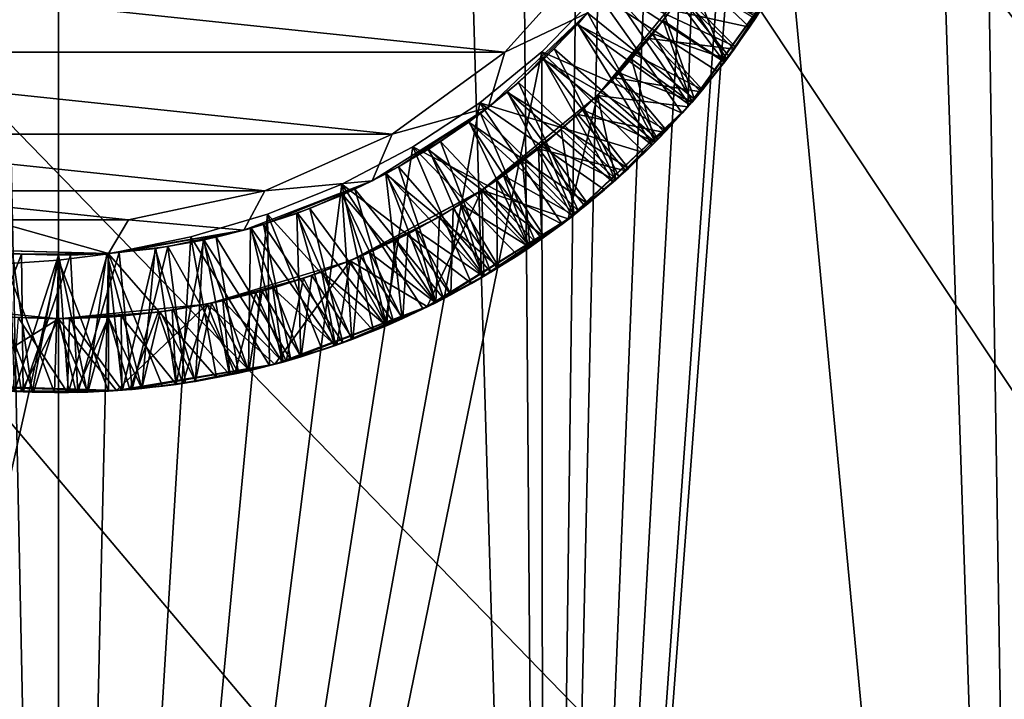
# Model space of a CAD drawing. Header units: metres. Extents: x -263 to 72, y -72 to 102.
# Tile 54 of 256: x -0.12 to 2.98, y 28.4 to 30.54. Entities that reach past the tile are written whole.
import ezdxf

# ---------------------------------------------------------------- set-up
doc = ezdxf.new("R2010")
doc.units = ezdxf.units.M
doc.layers.add('solid_FREE_STANDING_ONO_SW0004', color=7, linetype='CONTINUOUS')

msp = doc.modelspace()

# ---------------------------------------------------------------- linework, layer by layer
at = {"layer": 'solid_FREE_STANDING_ONO_SW0004'}
for points in [[(2.991039, 75.984726, 46.998764), (2.217038, 75.817551, 47.135254), (3.053985, 22.796341, 46.985817)], [(2.217038, 75.817551, 47.135254), (1.104744, 75.666252, 47.259262), (1.528416, 22.94916, 47.221928)], [(2.217038, 75.817551, 47.135254), (1.528416, 22.94916, 47.221928), (3.053985, 22.796341, 46.985817)], [(-1.110502, 75.667137, 47.258835), (-1.52841, 22.94916, 47.221928), (0, 23, 47.299999)], [(0, 75.617157, 47.299999), (-1.110502, 75.667137, 47.258835), (0, 23, 47.299999)], [(1.104744, 75.666252, 47.259262), (0, 75.617157, 47.299999), (1.528416, 22.94916, 47.221928)], [(0, 75.617157, 47.299999), (0, 23, 47.299999), (1.528416, 22.94916, 47.221928)], [(-6.318715, -72.224121, -887), (-6.318729, 72.224121, -887), (-0.000013, 72.5, -887)], [(0.000013, -72.5, -887), (-6.318715, -72.224121, -887), (-0.000013, 72.5, -887)], [(0.000013, -72.5, -887), (-0.000013, 72.5, -887), (6.318715, 72.224121, -887)], [(6.318729, -72.224121, -887), (0.000013, -72.5, -887), (6.318715, 72.224121, -887)], [(2.225479, 47.636253, 17.466011), (3.33549, 47.938465, 17.67555), (3.053984, 22.796341, 17.614183)], [(2.197241, 31.889862, 17.461802), (2.225479, 47.636253, 17.466011), (3.053984, 22.796341, 17.614183)], [(3.274231, 42.62957, -872.32251), (-0.06065, 40.839714, -872.282471), (13.16256, 21.035923, -872.019409)], [(-0.06065, 40.839714, -872.282471), (-3.242105, 38.789471, -872.244263), (11.53888, 20.126953, -872)], [(-0.06065, 40.839714, -872.282471), (11.53888, 20.126953, -872), (13.16256, 21.035923, -872.019409)], [(-3.242105, 38.789471, -872.244263), (-6.249851, 36.491913, -872.20813), (8.058148, 21.755602, -872)], [(-3.242105, 38.789471, -872.244263), (10.465521, 20.705383, -872), (11.53888, 20.126953, -872)], [(-3.242105, 38.789471, -872.244263), (8.058148, 21.755602, -872), (10.465521, 20.705383, -872)], [(-6.249851, 36.491913, -872.20813), (-9.064711, 33.961685, -872.174377), (2.965815, 23.009649, -872)], [(-6.249851, 36.491913, -872.20813), (5.547536, 22.526979, -872), (8.058148, 21.755602, -872)], [(-6.249851, 36.491913, -872.20813), (2.965815, 23.009649, -872), (5.547536, 22.526979, -872)], [(-9.064711, 33.961685, -872.174377), (-11.668737, 31.214928, -872.143066), (0.346072, 23.197418, -872)], [(-9.064711, 33.961685, -872.174377), (0.346072, 23.197418, -872), (2.965815, 23.009649, -872)], [(2.197241, 31.889862, 17.461802), (3.053984, 22.796341, 17.614183), (1.528415, 22.94916, 17.378071)], [(2.131925, 31.456955, 17.452276), (2.197241, 31.889862, 17.461802), (1.528415, 22.94916, 17.378071)], [(2.131925, 31.456955, 17.452276), (1.528415, 22.94916, 17.378071), (1.979, 31.045647, 17.431122)], [(-11.668737, 31.214928, -872.143066), (-2.27809, 23.087883, -872), (0.346072, 23.197418, -872)], [(1.979, 31.045647, 17.431122), (1.528415, 22.94916, 17.378071), (1.850983, 30.825899, 17.414642)], [(1.850983, 30.825899, 17.414642), (1.528415, 22.94916, 17.378071), (1.698005, 30.623037, 17.396418)], [(1.850983, 30.825899, 17.414642), (1.698005, 30.623037, 17.396418), (2.175725, 30.518034, 17.664787)], [(1.850983, 30.825899, 17.414642), (2.175725, 30.518034, 17.664787), (2.267605, 30.662502, 17.673288)], [(1.405174, 30.439396, 18.700001), (-1.405174, 30.439396, 18.700001), (-1.698938, 30.765654, 18.700001)], [(1.698938, 30.765654, 18.700001), (1.405174, 30.439396, 18.700001), (-1.698938, 30.765654, 18.700001)], [(1.698938, 30.765654, 18.700001), (1.665789, 30.562937, 18.799999), (1.405174, 30.439396, 18.700001)], [(2.003148, 30.29163, 18.550791), (1.665789, 30.562937, 18.799999), (1.833139, 30.766191, 18.809679)], [(1.822859, 30.768259, 18.215591), (1.732487, 30.644091, 18.206621), (2.132275, 30.456181, 18.461121)], [(2.096756, 30.408367, 17.758188), (1.73357, 30.645475, 18.006189), (1.823798, 30.76965, 18.015062)], [(1.822859, 30.768259, 18.215591), (2.132275, 30.456181, 18.461121), (2.228765, 30.599186, 18.469549)], [(2.197427, 30.55035, 17.766562), (2.096756, 30.408367, 17.758188), (1.823798, 30.76965, 18.015062)], [(2.209934, 30.569662, 18.567848), (2.111113, 30.42732, 18.559298), (1.833139, 30.766191, 18.809679)], [(2.111113, 30.42732, 18.559298), (2.003148, 30.29163, 18.550791), (1.833139, 30.766191, 18.809679)], [(2.276496, 30.678038, 20.173964), (1.981781, 30.266972, 20.149839), (1.995485, 30.666569, 20.300491)], [(1.992801, 30.279585, 20.051725), (1.981781, 30.266972, 20.149839), (2.276496, 30.678038, 20.173964)], [(2.097859, 30.408882, 20.059723), (1.992801, 30.279585, 20.051725), (2.276496, 30.678038, 20.173964)], [(2.194066, 30.544596, 20.067368), (2.097859, 30.408882, 20.059723), (2.276496, 30.678038, 20.173964)], [(1.732487, 30.644091, 18.206621), (1.634883, 30.527872, 17.997417), (1.633645, 30.526499, 18.19775)], [(1.732487, 30.644091, 18.206621), (1.633645, 30.526499, 18.19775), (2.027382, 30.320536, 18.452875)], [(1.986958, 30.273172, 17.74984), (1.634883, 30.527872, 17.997417), (1.73357, 30.645475, 18.006189)], [(1.732487, 30.644091, 18.206621), (1.73357, 30.645475, 18.006189), (1.634883, 30.527872, 17.997417)], [(1.981781, 30.266972, 20.149839), (1.696995, 30.302883, 20.275423), (1.995485, 30.666569, 20.300491)], [(1.995438, 30.666498, 19.932413), (1.995485, 30.666569, 20.300491), (1.696995, 30.302883, 20.275423)], [(1.995438, 30.666498, 19.932413), (1.696995, 30.302883, 20.275423), (1.903921, 30.538807, 19.924395)], [(1.732487, 30.644091, 18.206621), (2.027382, 30.320536, 18.452875), (2.132275, 30.456181, 18.461121)], [(2.096756, 30.408367, 17.758188), (1.986958, 30.273172, 17.74984), (1.73357, 30.645475, 18.006189)], [(1.995438, 30.666498, 19.932413), (1.903921, 30.538807, 19.924395), (2.097859, 30.408882, 20.059723)], [(1.995438, 30.666498, 19.932413), (2.097859, 30.408882, 20.059723), (2.194066, 30.544596, 20.067368)], [(2.267605, 30.662502, 17.673288), (2.175725, 30.518034, 17.664787), (2.197427, 30.55035, 17.766562)], [(1.698005, 30.623037, 17.396418), (1.528415, 22.94916, 17.378071), (1.521575, 30.440887, 17.377373)], [(1.698005, 30.623037, 17.396418), (1.521575, 30.440887, 17.377373), (1.964205, 30.247295, 17.648169)], [(1.698005, 30.623037, 17.396418), (1.964205, 30.247295, 17.648169), (2.07446, 30.379417, 17.656389)], [(1.698005, 30.623037, 17.396418), (2.07446, 30.379417, 17.656389), (2.175725, 30.518034, 17.664787)], [(1.859519, 30.482702, 19.487988), (1.95893, 30.613424, 19.496834), (2.127363, 30.448956, 19.360586)], [(1.871078, 30.496981, 19.120485), (1.95893, 30.613424, 19.496834), (1.859519, 30.482702, 19.487988)], [(1.968485, 30.627024, 19.129202), (1.95893, 30.613424, 19.496834), (1.871078, 30.496981, 19.120485)], [(1.968485, 30.627024, 19.129202), (1.871078, 30.496981, 19.120485), (2.103964, 30.417276, 19.258989)], [(1.95893, 30.613424, 19.496834), (2.22262, 30.58922, 19.369097), (2.127363, 30.448956, 19.360586)], [(1.968485, 30.627024, 19.129202), (2.103964, 30.417276, 19.258989), (2.202409, 30.557798, 19.267282)], [(2.202409, 30.557798, 19.267282), (2.127363, 30.448956, 19.360586), (2.22262, 30.58922, 19.369097)], [(2.228765, 30.599186, 18.469549), (2.132275, 30.456181, 18.461121), (2.209934, 30.569662, 18.567848)], [(1.352512, 30.26486, 18.799999), (1.665789, 30.562937, 18.799999), (1.448348, 30.344013, 18.782406)], [(1.405174, 30.439396, 18.700001), (1.665789, 30.562937, 18.799999), (1.352512, 30.26486, 18.799999)], [(1.448348, 30.344013, 18.782406), (1.665789, 30.562937, 18.799999), (1.560911, 30.449659, 18.791168)], [(1.887557, 30.164415, 18.542458), (1.560911, 30.449659, 18.791168), (1.665789, 30.562937, 18.799999)], [(2.003148, 30.29163, 18.550791), (1.887557, 30.164415, 18.542458), (1.665789, 30.562937, 18.799999)], [(2.175725, 30.518034, 17.664787), (2.096756, 30.408367, 17.758188), (2.197427, 30.55035, 17.766562)], [(2.202409, 30.557798, 19.267282), (2.103964, 30.417276, 19.258989), (2.127363, 30.448956, 19.360586)], [(2.132275, 30.456181, 18.461121), (2.111113, 30.42732, 18.559298), (2.209934, 30.569662, 18.567848)], [(1.633645, 30.526499, 18.19775), (1.528208, 30.417414, 17.988707), (1.526816, 30.416071, 18.188953)], [(1.633645, 30.526499, 18.19775), (1.526816, 30.416071, 18.188953), (1.91481, 30.192928, 18.444834)], [(1.869779, 30.14669, 17.741587), (1.528208, 30.417414, 17.988707), (1.634883, 30.527872, 17.997417)], [(1.633645, 30.526499, 18.19775), (1.634883, 30.527872, 17.997417), (1.528208, 30.417414, 17.988707)], [(1.633645, 30.526499, 18.19775), (1.91481, 30.192928, 18.444834), (2.027382, 30.320536, 18.452875)], [(1.986958, 30.273172, 17.74984), (1.869779, 30.14669, 17.741587), (1.634883, 30.527872, 17.997417)], [(1.903921, 30.538807, 19.924395), (1.696995, 30.302883, 20.275423), (1.80423, 30.417358, 19.916265)], [(1.903921, 30.538807, 19.924395), (1.80423, 30.417358, 19.916265), (1.992801, 30.279585, 20.051725)], [(1.903921, 30.538807, 19.924395), (1.992801, 30.279585, 20.051725), (2.097859, 30.408882, 20.059723)], [(2.175725, 30.518034, 17.664787), (2.07446, 30.379417, 17.656389), (2.096756, 30.408367, 17.758188)], [(1.871078, 30.496981, 19.120485), (1.859519, 30.482702, 19.487988), (1.765144, 30.37388, 19.111868)], [(1.871078, 30.496981, 19.120485), (1.765144, 30.37388, 19.111868), (1.996095, 30.282961, 19.2507)], [(1.871078, 30.496981, 19.120485), (1.996095, 30.282961, 19.2507), (2.103964, 30.417276, 19.258989)], [(1.751404, 30.359091, 19.479246), (1.859519, 30.482702, 19.487988), (2.022594, 30.314306, 19.3521)], [(1.765144, 30.37388, 19.111868), (1.859519, 30.482702, 19.487988), (1.751404, 30.359091, 19.479246)], [(1.859519, 30.482702, 19.487988), (2.127363, 30.448956, 19.360586), (2.022594, 30.314306, 19.3521)], [(2.132275, 30.456181, 18.461121), (2.027382, 30.320536, 18.452875), (2.111113, 30.42732, 18.559298)], [(1.049998, 30.181345, 18.700001), (-1.049998, 30.181345, 18.700001), (-1.405174, 30.439396, 18.700001)], [(1.405174, 30.439396, 18.700001), (1.049998, 30.181345, 18.700001), (-1.405174, 30.439396, 18.700001)], [(1.521575, 30.440887, 17.377373), (1.528415, 22.94916, 17.378071), (0, 23, 17.299999)], [(1.521575, 30.440887, 17.377373), (0, 23, 17.299999), (1.326058, 30.280127, 17.358728)], [(1.405174, 30.439396, 18.700001), (1.352512, 30.26486, 18.799999), (1.049998, 30.181345, 18.700001)], [(1.521575, 30.440887, 17.377373), (1.326058, 30.280127, 17.358728), (1.845513, 30.122467, 17.640059)], [(1.765498, 30.0466, 18.534378), (1.448348, 30.344013, 18.782406), (1.560911, 30.449659, 18.791168)], [(1.521575, 30.440887, 17.377373), (1.845513, 30.122467, 17.640059), (1.964205, 30.247295, 17.648169)], [(1.887557, 30.164415, 18.542458), (1.765498, 30.0466, 18.534378), (1.560911, 30.449659, 18.791168)], [(2.027382, 30.320536, 18.452875), (2.003148, 30.29163, 18.550791), (2.111113, 30.42732, 18.559298)], [(2.103964, 30.417276, 19.258989), (2.022594, 30.314306, 19.3521), (2.127363, 30.448956, 19.360586)], [(1.526816, 30.416071, 18.188953), (1.414093, 30.314669, 17.979986), (1.412544, 30.31337, 18.180155)], [(1.526816, 30.416071, 18.188953), (1.412544, 30.31337, 18.180155), (1.794585, 30.073296, 18.436825)], [(1.746644, 30.029926, 17.733458), (1.414093, 30.314669, 17.979986), (1.528208, 30.417414, 17.988707)], [(1.526816, 30.416071, 18.188953), (1.528208, 30.417414, 17.988707), (1.414093, 30.314669, 17.979986)], [(1.526816, 30.416071, 18.188953), (1.794585, 30.073296, 18.436825), (1.91481, 30.192928, 18.444834)], [(1.869779, 30.14669, 17.741587), (1.746644, 30.029926, 17.733458), (1.528208, 30.417414, 17.988707)], [(1.80423, 30.417358, 19.916265), (1.696995, 30.302883, 20.275423), (1.696915, 30.302803, 19.90799)], [(1.80423, 30.417358, 19.916265), (1.696915, 30.302803, 19.90799), (1.87862, 30.15633, 20.043375)], [(1.80423, 30.417358, 19.916265), (1.87862, 30.15633, 20.043375), (1.992801, 30.279585, 20.051725)], [(2.07446, 30.379417, 17.656389), (1.986958, 30.273172, 17.74984), (2.096756, 30.408367, 17.758188)], [(2.103964, 30.417276, 19.258989), (1.996095, 30.282961, 19.2507), (2.022594, 30.314306, 19.3521)], [(1.765144, 30.37388, 19.111868), (1.751404, 30.359091, 19.479246), (1.651207, 30.258301, 19.103352)], [(1.765144, 30.37388, 19.111868), (1.651207, 30.258301, 19.103352), (1.879254, 30.155827, 19.242405)], [(1.765144, 30.37388, 19.111868), (1.879254, 30.155827, 19.242405), (1.996095, 30.282961, 19.2507)], [(2.07446, 30.379417, 17.656389), (1.964205, 30.247295, 17.648169), (1.986958, 30.273172, 17.74984)], [(1.637525, 29.93828, 18.526533), (1.328653, 30.246523, 18.773645), (1.448348, 30.344013, 18.782406)], [(1.352512, 30.26486, 18.799999), (1.448348, 30.344013, 18.782406), (1.328653, 30.246523, 18.773645)], [(1.765498, 30.0466, 18.534378), (1.637525, 29.93828, 18.526533), (1.448348, 30.344013, 18.782406)], [(1.635089, 30.243162, 19.470617), (1.751404, 30.359091, 19.479246), (1.908633, 30.186213, 19.343765)], [(1.651207, 30.258301, 19.103352), (1.751404, 30.359091, 19.479246), (1.635089, 30.243162, 19.470617)], [(1.751404, 30.359091, 19.479246), (2.022594, 30.314306, 19.3521), (1.908633, 30.186213, 19.343765)], [(1.412544, 30.31337, 18.180155), (1.293149, 30.220179, 17.971165), (1.291447, 30.218943, 18.171307)], [(1.412544, 30.31337, 18.180155), (1.291447, 30.218943, 18.171307), (1.666448, 29.961538, 18.428659)], [(1.617459, 29.922373, 17.72538), (1.293149, 30.220179, 17.971165), (1.414093, 30.314669, 17.979986)], [(1.412544, 30.31337, 18.180155), (1.414093, 30.314669, 17.979986), (1.293149, 30.220179, 17.971165)], [(1.604363, 29.914623, 20.124851), (1.333266, 30.004404, 20.249683), (1.696995, 30.302883, 20.275423)], [(1.696915, 30.302803, 19.90799), (1.696995, 30.302883, 20.275423), (1.333266, 30.004404, 20.249683)], [(1.696915, 30.302803, 19.90799), (1.333266, 30.004404, 20.249683), (1.582248, 30.195425, 19.899546)], [(1.412544, 30.31337, 18.180155), (1.666448, 29.961538, 18.428659), (1.794585, 30.073296, 18.436825)], [(1.746644, 30.029926, 17.733458), (1.617459, 29.922373, 17.72538), (1.414093, 30.314669, 17.979986)], [(1.696915, 30.302803, 19.90799), (1.582248, 30.195425, 19.899546), (1.755396, 30.0394, 20.034739)], [(1.981781, 30.266972, 20.149839), (1.604363, 29.914623, 20.124851), (1.696995, 30.302883, 20.275423)], [(1.696915, 30.302803, 19.90799), (1.755396, 30.0394, 20.034739), (1.87862, 30.15633, 20.043375)], [(1.996095, 30.282961, 19.2507), (1.908633, 30.186213, 19.343765), (2.022594, 30.314306, 19.3521)], [(2.027382, 30.320536, 18.452875), (1.91481, 30.192928, 18.444834), (2.003148, 30.29163, 18.550791)], [(1.326058, 30.280127, 17.358728), (0, 23, 17.299999), (1.11507, 30.141064, 17.341503)], [(1.326058, 30.280127, 17.358728), (1.11507, 30.141064, 17.341503), (1.585582, 29.897936, 17.62376)], [(1.326058, 30.280127, 17.358728), (1.585582, 29.897936, 17.62376), (1.71902, 30.00572, 17.631958)], [(1.326058, 30.280127, 17.358728), (1.71902, 30.00572, 17.631958), (1.845513, 30.122467, 17.640059)], [(1.964205, 30.247295, 17.648169), (1.869779, 30.14669, 17.741587), (1.986958, 30.273172, 17.74984)], [(1.992801, 30.279585, 20.051725), (1.87862, 30.15633, 20.043375), (1.981781, 30.266972, 20.149839)], [(1.996095, 30.282961, 19.2507), (1.879254, 30.155827, 19.242405), (1.908633, 30.186213, 19.343765)], [(1.91481, 30.192928, 18.444834), (1.887557, 30.164415, 18.542458), (2.003148, 30.29163, 18.550791)], [(0.986981, 30.033819, 18.799999), (1.352512, 30.26486, 18.799999), (1.070266, 30.077885, 18.75576)], [(1.049998, 30.181345, 18.700001), (1.352512, 30.26486, 18.799999), (0.986981, 30.033819, 18.799999)], [(1.352512, 30.26486, 18.799999), (1.202421, 30.157669, 18.764788), (1.070266, 30.077885, 18.75576)], [(1.352512, 30.26486, 18.799999), (1.328653, 30.246523, 18.773645), (1.202421, 30.157669, 18.764788)], [(1.503103, 29.838573, 18.518698), (1.202421, 30.157669, 18.764788), (1.328653, 30.246523, 18.773645)], [(1.637525, 29.93828, 18.526533), (1.503103, 29.838573, 18.518698), (1.328653, 30.246523, 18.773645)], [(1.511119, 30.135458, 19.462076), (1.635089, 30.243162, 19.470617), (1.786273, 30.065804, 19.335649)], [(1.529564, 30.150558, 19.094835), (1.635089, 30.243162, 19.470617), (1.511119, 30.135458, 19.462076)], [(1.651207, 30.258301, 19.103352), (1.635089, 30.243162, 19.470617), (1.529564, 30.150558, 19.094835)], [(1.651207, 30.258301, 19.103352), (1.529564, 30.150558, 19.094835), (1.754076, 30.036631, 19.234055)], [(1.623582, 29.929491, 20.025921), (1.604363, 29.914623, 20.124851), (1.981781, 30.266972, 20.149839)], [(1.755396, 30.0394, 20.034739), (1.623582, 29.929491, 20.025921), (1.981781, 30.266972, 20.149839)], [(1.635089, 30.243162, 19.470617), (1.908633, 30.186213, 19.343765), (1.786273, 30.065804, 19.335649)], [(1.651207, 30.258301, 19.103352), (1.754076, 30.036631, 19.234055), (1.879254, 30.155827, 19.242405)], [(1.87862, 30.15633, 20.043375), (1.755396, 30.0394, 20.034739), (1.981781, 30.266972, 20.149839)], [(1.964205, 30.247295, 17.648169), (1.845513, 30.122467, 17.640059), (1.869779, 30.14669, 17.741587)], [(1.291447, 30.218943, 18.171307), (1.165852, 30.134312, 17.962172), (1.163994, 30.133154, 18.162382)], [(1.291447, 30.218943, 18.171307), (1.163994, 30.133154, 18.162382), (1.53035, 29.857725, 18.4203)], [(1.481556, 29.823437, 17.717258), (1.165852, 30.134312, 17.962172), (1.293149, 30.220179, 17.971165)], [(1.291447, 30.218943, 18.171307), (1.293149, 30.220179, 17.971165), (1.165852, 30.134312, 17.962172)], [(1.291447, 30.218943, 18.171307), (1.53035, 29.857725, 18.4203), (1.666448, 29.961538, 18.428659)], [(1.617459, 29.922373, 17.72538), (1.481556, 29.823437, 17.717258), (1.293149, 30.220179, 17.971165)], [(0.648937, 30.002783, 18.700001), (-0.648937, 30.002783, 18.700001), (-1.049998, 30.181345, 18.700001)], [(1.049998, 30.181345, 18.700001), (0.648937, 30.002783, 18.700001), (-1.049998, 30.181345, 18.700001)], [(1.049998, 30.181345, 18.700001), (0.986981, 30.033819, 18.799999), (0.648937, 30.002783, 18.700001)], [(1.582248, 30.195425, 19.899546), (1.333266, 30.004404, 20.249683), (1.460778, 30.09576, 19.890955)], [(1.582248, 30.195425, 19.899546), (1.460778, 30.09576, 19.890955), (1.623582, 29.929491, 20.025921)], [(1.582248, 30.195425, 19.899546), (1.623582, 29.929491, 20.025921), (1.755396, 30.0394, 20.034739)], [(1.879254, 30.155827, 19.242405), (1.786273, 30.065804, 19.335649), (1.908633, 30.186213, 19.343765)], [(1.91481, 30.192928, 18.444834), (1.794585, 30.073296, 18.436825), (1.887557, 30.164415, 18.542458)], [(1.361428, 29.746864, 18.510628), (1.070266, 30.077885, 18.75576), (1.202421, 30.157669, 18.764788)], [(1.503103, 29.838573, 18.518698), (1.361428, 29.746864, 18.510628), (1.202421, 30.157669, 18.764788)], [(1.529564, 30.150558, 19.094835), (1.511119, 30.135458, 19.462076), (1.400978, 30.051344, 19.086281)], [(1.529564, 30.150558, 19.094835), (1.400978, 30.051344, 19.086281), (1.621648, 29.926176, 19.225689)], [(1.529564, 30.150558, 19.094835), (1.621648, 29.926176, 19.225689), (1.754076, 30.036631, 19.234055)], [(1.845513, 30.122467, 17.640059), (1.746644, 30.029926, 17.733458), (1.869779, 30.14669, 17.741587)], [(1.879254, 30.155827, 19.242405), (1.754076, 30.036631, 19.234055), (1.786273, 30.065804, 19.335649)], [(1.794585, 30.073296, 18.436825), (1.765498, 30.0466, 18.534378), (1.887557, 30.164415, 18.542458)], [(1.11507, 30.141064, 17.341503), (0, 23, 17.299999), (0.891616, 30.02413, 17.326523)], [(1.11507, 30.141064, 17.341503), (0.891616, 30.02413, 17.326523), (1.299922, 29.710611, 17.606911)], [(1.163994, 30.133154, 18.162382), (1.032856, 30.057526, 17.953096), (1.030852, 30.056461, 18.153397)], [(1.163994, 30.133154, 18.162382), (1.030852, 30.056461, 18.153397), (1.386655, 29.76227, 18.411795)], [(1.338377, 29.732811, 17.709009), (1.032856, 30.057526, 17.953096), (1.165852, 30.134312, 17.962172)], [(1.163994, 30.133154, 18.162382), (1.165852, 30.134312, 17.962172), (1.032856, 30.057526, 17.953096)], [(1.11507, 30.141064, 17.341503), (1.299922, 29.710611, 17.606911), (1.445741, 29.799538, 17.615393)], [(1.11507, 30.141064, 17.341503), (1.445741, 29.799538, 17.615393), (1.585582, 29.897936, 17.62376)], [(1.163994, 30.133154, 18.162382), (1.386655, 29.76227, 18.411795), (1.53035, 29.857725, 18.4203)], [(1.481556, 29.823437, 17.717258), (1.338377, 29.732811, 17.709009), (1.165852, 30.134312, 17.962172)], [(1.380072, 30.036482, 19.453558), (1.511119, 30.135458, 19.462076), (1.522012, 29.852119, 19.319803)], [(1.400978, 30.051344, 19.086281), (1.511119, 30.135458, 19.462076), (1.380072, 30.036482, 19.453558)], [(1.511119, 30.135458, 19.462076), (1.656989, 29.954237, 19.327694), (1.522012, 29.852119, 19.319803)], [(1.511119, 30.135458, 19.462076), (1.786273, 30.065804, 19.335649), (1.656989, 29.954237, 19.327694)], [(1.845513, 30.122467, 17.640059), (1.71902, 30.00572, 17.631958), (1.746644, 30.029926, 17.733458)], [(1.460778, 30.09576, 19.890955), (1.333266, 30.004404, 20.249683), (1.33315, 30.004326, 19.88228)], [(1.460778, 30.09576, 19.890955), (1.33315, 30.004326, 19.88228), (1.484358, 29.827784, 20.017076)], [(1.460778, 30.09576, 19.890955), (1.484358, 29.827784, 20.017076), (1.623582, 29.929491, 20.025921)], [(1.030852, 30.056461, 18.153397), (0.894839, 29.990208, 17.944042), (0.892703, 29.989258, 18.144402)], [(1.030852, 30.056461, 18.153397), (0.892703, 29.989258, 18.144402), (1.081957, 29.600159, 18.394831)], [(1.187622, 29.650558, 17.700613), (0.894839, 29.990208, 17.944042), (1.032856, 30.057526, 17.953096)], [(1.030852, 30.056461, 18.153397), (1.032856, 30.057526, 17.953096), (0.894839, 29.990208, 17.944042)], [(1.21228, 29.663324, 18.502243), (0.93283, 30.007557, 18.746643), (1.070266, 30.077885, 18.75576)], [(0.986981, 30.033819, 18.799999), (1.070266, 30.077885, 18.75576), (0.93283, 30.007557, 18.746643)], [(1.030852, 30.056461, 18.153397), (1.081957, 29.600159, 18.394831), (1.236705, 29.676153, 18.403267)], [(1.030852, 30.056461, 18.153397), (1.236705, 29.676153, 18.403267), (1.386655, 29.76227, 18.411795)], [(1.338377, 29.732811, 17.709009), (1.187622, 29.650558, 17.700613), (1.032856, 30.057526, 17.953096)], [(1.361428, 29.746864, 18.510628), (1.21228, 29.663324, 18.502243), (1.070266, 30.077885, 18.75576)], [(1.400978, 30.051344, 19.086281), (1.380072, 30.036482, 19.453558), (1.266061, 29.961105, 19.077658)], [(1.400978, 30.051344, 19.086281), (1.266061, 29.961105, 19.077658), (1.48281, 29.824902, 19.217337)], [(1.400978, 30.051344, 19.086281), (1.48281, 29.824902, 19.217337), (1.621648, 29.926176, 19.225689)], [(1.754076, 30.036631, 19.234055), (1.656989, 29.954237, 19.327694), (1.786273, 30.065804, 19.335649)], [(1.794585, 30.073296, 18.436825), (1.666448, 29.961538, 18.428659), (1.765498, 30.0466, 18.534378)], [(0.891616, 30.02413, 17.326523), (0, 23, 17.299999), (0.657993, 29.929716, 17.314438)], [(0.583317, 29.87874, 18.799999), (0.986981, 30.033819, 18.799999), (0.644881, 29.896639, 18.728504)], [(0.648937, 30.002783, 18.700001), (0.986981, 30.033819, 18.799999), (0.583317, 29.87874, 18.799999)], [(0.986981, 30.033819, 18.799999), (0.7908, 29.947042, 18.737535), (0.644881, 29.896639, 18.728504)], [(0.891616, 30.02413, 17.326523), (0.657993, 29.929716, 17.314438), (0.991385, 29.561386, 17.589991)], [(0.986981, 30.033819, 18.799999), (0.93283, 30.007557, 18.746643), (0.7908, 29.947042, 18.737535)], [(0.891616, 30.02413, 17.326523), (0.991385, 29.561386, 17.589991), (1.14835, 29.631163, 17.598406)], [(0.891616, 30.02413, 17.326523), (1.14835, 29.631163, 17.598406), (1.299922, 29.710611, 17.606911)], [(1.242569, 29.946705, 19.444975), (1.380072, 30.036482, 19.453558), (1.381542, 29.759235, 19.311827)], [(1.266061, 29.961105, 19.077658), (1.380072, 30.036482, 19.453558), (1.242569, 29.946705, 19.444975)], [(1.380072, 30.036482, 19.453558), (1.522012, 29.852119, 19.319803), (1.381542, 29.759235, 19.311827)], [(1.71902, 30.00572, 17.631958), (1.617459, 29.922373, 17.72538), (1.746644, 30.029926, 17.733458)], [(1.754076, 30.036631, 19.234055), (1.621648, 29.926176, 19.225689), (1.656989, 29.954237, 19.327694)], [(1.666448, 29.961538, 18.428659), (1.637525, 29.93828, 18.526533), (1.765498, 30.0466, 18.534378)], [(0.219512, 29.911505, 18.700001), (-0.219512, 29.911505, 18.700001), (-0.648937, 30.002783, 18.700001)], [(0.648937, 30.002783, 18.700001), (0.219512, 29.911505, 18.700001), (-0.648937, 30.002783, 18.700001)], [(0.648937, 30.002783, 18.700001), (0.583317, 29.87874, 18.799999), (0.219512, 29.911505, 18.700001)], [(0.892703, 29.989258, 18.144402), (0.75253, 29.932707, 17.935072), (0.750287, 29.931892, 18.135479)], [(0.892703, 29.989258, 18.144402), (0.750287, 29.931892, 18.135479), (0.923562, 29.534693, 18.38658)], [(1.030654, 29.577717, 17.692139), (0.75253, 29.932707, 17.935072), (0.894839, 29.990208, 17.944042)], [(0.892703, 29.989258, 18.144402), (0.894839, 29.990208, 17.944042), (0.75253, 29.932707, 17.935072)], [(1.056013, 29.58861, 18.49362), (0.7908, 29.947042, 18.737535), (0.93283, 30.007557, 18.746643)], [(0.892703, 29.989258, 18.144402), (0.923562, 29.534693, 18.38658), (1.081957, 29.600159, 18.394831)], [(1.187622, 29.650558, 17.700613), (1.030654, 29.577717, 17.692139), (0.894839, 29.990208, 17.944042)], [(1.160187, 29.638187, 20.099207), (0.918331, 29.782644, 20.224962), (1.333266, 30.004404, 20.249683)], [(1.33315, 30.004326, 19.88228), (1.333266, 30.004404, 20.249683), (0.918331, 29.782644, 20.224962)], [(1.33315, 30.004326, 19.88228), (0.918331, 29.782644, 20.224962), (1.199734, 29.921385, 19.873589)], [(1.21228, 29.663324, 18.502243), (1.056013, 29.58861, 18.49362), (0.93283, 30.007557, 18.746643)], [(1.604363, 29.914623, 20.124851), (1.160187, 29.638187, 20.099207), (1.333266, 30.004404, 20.249683)], [(1.33315, 30.004326, 19.88228), (1.199734, 29.921385, 19.873589), (1.33875, 29.735077, 20.008358)], [(1.33315, 30.004326, 19.88228), (1.33875, 29.735077, 20.008358), (1.484358, 29.827784, 20.017076)], [(1.71902, 30.00572, 17.631958), (1.585582, 29.897936, 17.62376), (1.617459, 29.922373, 17.72538)], [(1.266061, 29.961105, 19.077658), (1.242569, 29.946705, 19.444975), (1.125178, 29.8801, 19.068954)], [(1.266061, 29.961105, 19.077658), (1.125178, 29.8801, 19.068954), (1.338034, 29.732971, 19.208998)], [(1.266061, 29.961105, 19.077658), (1.338034, 29.732971, 19.208998), (1.48281, 29.824902, 19.217337)], [(1.666448, 29.961538, 18.428659), (1.53035, 29.857725, 18.4203), (1.637525, 29.93828, 18.526533)], [(0.657993, 29.929716, 17.314438), (0, 23, 17.299999), (0.41641, 29.857496, 17.30578)], [(0.657993, 29.929716, 17.314438), (0.41641, 29.857496, 17.30578), (0.664513, 29.452591, 17.573622)], [(0.750287, 29.931892, 18.135479), (0.606495, 29.88525, 17.926207), (0.604104, 29.884567, 18.126657)], [(0.750287, 29.931892, 18.135479), (0.604104, 29.884567, 18.126657), (0.762371, 29.479956, 18.378532)], [(0.869241, 29.515198, 17.68368), (0.606495, 29.88525, 17.926207), (0.75253, 29.932707, 17.935072)], [(0.750287, 29.931892, 18.135479), (0.75253, 29.932707, 17.935072), (0.606495, 29.88525, 17.926207)], [(0.894831, 29.524082, 18.484949), (0.644881, 29.896639, 18.728504), (0.7908, 29.947042, 18.737535)], [(0.657993, 29.929716, 17.314438), (0.664513, 29.452591, 17.573622), (0.829778, 29.501717, 17.581747)], [(0.657993, 29.929716, 17.314438), (0.829778, 29.501717, 17.581747), (0.991385, 29.561386, 17.589991)], [(0.750287, 29.931892, 18.135479), (0.762371, 29.479956, 18.378532), (0.923562, 29.534693, 18.38658)], [(1.030654, 29.577717, 17.692139), (0.869241, 29.515198, 17.68368), (0.75253, 29.932707, 17.935072)], [(1.056013, 29.58861, 18.49362), (0.894831, 29.524082, 18.484949), (0.7908, 29.947042, 18.737535)], [(1.099251, 29.866541, 19.436224), (1.242569, 29.946705, 19.444975), (1.235496, 29.675413, 19.303621)], [(1.125178, 29.8801, 19.068954), (1.242569, 29.946705, 19.444975), (1.099251, 29.866541, 19.436224)], [(1.242569, 29.946705, 19.444975), (1.381542, 29.759235, 19.311827), (1.235496, 29.675413, 19.303621)], [(1.623582, 29.929491, 20.025921), (1.484358, 29.827784, 20.017076), (1.604363, 29.914623, 20.124851)], [(1.53035, 29.857725, 18.4203), (1.503103, 29.838573, 18.518698), (1.637525, 29.93828, 18.526533)], [(1.621648, 29.926176, 19.225689), (1.522012, 29.852119, 19.319803), (1.656989, 29.954237, 19.327694)], [(-0.219512, 29.911505, 18.700001), (0.157117, 29.805618, 18.799999), (-0.275152, 29.817274, 18.799999)], [(0.219512, 29.911505, 18.700001), (0.157117, 29.805618, 18.799999), (-0.219512, 29.911505, 18.700001)], [(0.219512, 29.911505, 18.700001), (0.583317, 29.87874, 18.799999), (0.157117, 29.805618, 18.799999)], [(0.731282, 29.47072, 18.476427), (0.495791, 29.856594, 18.719582), (0.644881, 29.896639, 18.728504)], [(0.583317, 29.87874, 18.799999), (0.644881, 29.896639, 18.728504), (0.495791, 29.856594, 18.719582)], [(0.894831, 29.524082, 18.484949), (0.731282, 29.47072, 18.476427), (0.644881, 29.896639, 18.728504)], [(1.199734, 29.921385, 19.873589), (0.918331, 29.782644, 20.224962), (1.061173, 29.847347, 19.865)], [(1.199734, 29.921385, 19.873589), (1.061173, 29.847347, 19.865), (1.187898, 29.652092, 19.999901)], [(1.187898, 29.652092, 19.999901), (1.160187, 29.638187, 20.099207), (1.604363, 29.914623, 20.124851)], [(1.199734, 29.921385, 19.873589), (1.187898, 29.652092, 19.999901), (1.33875, 29.735077, 20.008358)], [(1.33875, 29.735077, 20.008358), (1.187898, 29.652092, 19.999901), (1.604363, 29.914623, 20.124851)], [(1.484358, 29.827784, 20.017076), (1.33875, 29.735077, 20.008358), (1.604363, 29.914623, 20.124851)], [(1.585582, 29.897936, 17.62376), (1.445741, 29.799538, 17.615393), (1.481556, 29.823437, 17.717258)], [(1.585582, 29.897936, 17.62376), (1.481556, 29.823437, 17.717258), (1.617459, 29.922373, 17.72538)], [(1.621648, 29.926176, 19.225689), (1.48281, 29.824902, 19.217337), (1.522012, 29.852119, 19.319803)], [(0.157117, 29.805618, 18.799999), (0.583317, 29.87874, 18.799999), (0.191033, 29.80831, 18.702003)], [(0.583317, 29.87874, 18.799999), (0.34426, 29.827103, 18.710762), (0.191033, 29.80831, 18.702003)], [(0.583317, 29.87874, 18.799999), (0.495791, 29.856594, 18.719582), (0.34426, 29.827103, 18.710762)], [(0.604104, 29.884567, 18.126657), (0.457514, 29.848099, 17.917439), (0.454862, 29.847536, 18.117861)], [(0.604104, 29.884567, 18.126657), (0.454862, 29.847536, 18.117861), (0.598413, 29.435907, 18.370527)], [(0.704848, 29.463507, 17.675299), (0.457514, 29.848099, 17.917439), (0.606495, 29.88525, 17.926207)], [(0.604104, 29.884567, 18.126657), (0.606495, 29.88525, 17.926207), (0.457514, 29.848099, 17.917439)], [(0.604104, 29.884567, 18.126657), (0.598413, 29.435907, 18.370527), (0.762371, 29.479956, 18.378532)], [(0.869241, 29.515198, 17.68368), (0.704848, 29.463507, 17.675299), (0.606495, 29.88525, 17.926207)], [(0.950774, 29.79636, 19.42734), (1.099251, 29.866541, 19.436224), (1.083669, 29.600664, 19.29517)], [(0.979234, 29.808859, 19.060225), (1.099251, 29.866541, 19.436224), (0.950774, 29.79636, 19.42734)], [(1.125178, 29.8801, 19.068954), (1.099251, 29.866541, 19.436224), (0.979234, 29.808859, 19.060225)], [(1.125178, 29.8801, 19.068954), (0.979234, 29.808859, 19.060225), (1.187686, 29.650568, 19.200678)], [(1.099251, 29.866541, 19.436224), (1.235496, 29.675413, 19.303621), (1.083669, 29.600664, 19.29517)], [(1.125178, 29.8801, 19.068954), (1.187686, 29.650568, 19.200678), (1.338034, 29.732971, 19.208998)], [(0.41641, 29.857496, 17.30578), (0, 23, 17.299999), (0.156497, 29.804729, 17.300816)], [(0.41641, 29.857496, 17.30578), (0.156497, 29.804729, 17.300816), (0.496673, 29.4144, 17.565519)], [(0.454862, 29.847536, 18.117861), (0.306327, 29.82143, 17.908733), (0.303613, 29.821051, 18.109043)], [(0.454862, 29.847536, 18.117861), (0.303613, 29.821051, 18.109043), (0.431443, 29.402624, 18.362373)], [(0.370298, 29.393179, 17.658876), (0.306327, 29.82143, 17.908733), (0.457514, 29.848099, 17.917439)], [(0.454862, 29.847536, 18.117861), (0.457514, 29.848099, 17.917439), (0.306327, 29.82143, 17.908733)], [(0.566286, 29.428608, 18.468151), (0.34426, 29.827103, 18.710762), (0.495791, 29.856594, 18.719582)], [(0.538442, 29.422827, 17.66703), (0.370298, 29.393179, 17.658876), (0.457514, 29.848099, 17.917439)], [(0.41641, 29.857496, 17.30578), (0.496673, 29.4144, 17.565519), (0.664513, 29.452591, 17.573622)], [(0.454862, 29.847536, 18.117861), (0.431443, 29.402624, 18.362373), (0.598413, 29.435907, 18.370527)], [(0.704848, 29.463507, 17.675299), (0.538442, 29.422827, 17.66703), (0.457514, 29.848099, 17.917439)], [(0.731282, 29.47072, 18.476427), (0.566286, 29.428608, 18.468151), (0.495791, 29.856594, 18.719582)], [(1.061173, 29.847347, 19.865), (0.918331, 29.782644, 20.224962), (0.918209, 29.782593, 19.856647)], [(1.061173, 29.847347, 19.865), (0.918209, 29.782593, 19.856647), (1.033069, 29.579424, 19.99184)], [(1.061173, 29.847347, 19.865), (1.033069, 29.579424, 19.99184), (1.187898, 29.652092, 19.999901)], [(1.386655, 29.76227, 18.411795), (1.361428, 29.746864, 18.510628), (1.503103, 29.838573, 18.518698)], [(1.48281, 29.824902, 19.217337), (1.381542, 29.759235, 19.311827), (1.522012, 29.852119, 19.319803)], [(1.53035, 29.857725, 18.4203), (1.386655, 29.76227, 18.411795), (1.503103, 29.838573, 18.518698)], [(-0.282663, 29.382755, 18.427692), (-0.271243, 29.816786, 18.675314), (-0.117473, 29.803139, 18.684359)], [(-0.111488, 29.36993, 18.436106), (-0.282663, 29.382755, 18.427692), (-0.117473, 29.803139, 18.684359)], [(-0.275152, 29.817274, 18.799999), (0.157117, 29.805618, 18.799999), (-0.271243, 29.816786, 18.675314)], [(0.157117, 29.805618, 18.799999), (-0.117473, 29.803139, 18.684359), (-0.271243, 29.816786, 18.675314)], [(-0.145525, 29.804819, 18.082838), (-0.255328, 29.379961, 18.328526), (-0.083423, 29.368883, 18.336969)], [(-0.139378, 29.371107, 17.634569), (-0.152841, 29.805315, 17.882191), (0, 29.799999, 17.891165)], [(0, 29.799999, 18.091166), (0, 29.799999, 17.891165), (-0.152841, 29.805315, 17.882191)], [(0, 29.799999, 18.091166), (-0.152841, 29.805315, 17.882191), (-0.145525, 29.804819, 18.082838)], [(0, 29.799999, 18.091166), (-0.145525, 29.804819, 18.082838), (-0.083423, 29.368883, 18.336969)], [(0.157117, 29.805618, 18.799999), (0.036866, 29.800308, 18.693237), (-0.117473, 29.803139, 18.684359)], [(-0.111488, 29.36993, 18.436106), (-0.117473, 29.803139, 18.684359), (0.036866, 29.800308, 18.693237)], [(0.030642, 29.367386, 17.642773), (0, 29.799999, 17.891165), (0.15359, 29.805368, 17.900007)], [(0.151601, 29.805229, 18.10021), (0.15359, 29.805368, 17.900007), (0, 29.799999, 17.891165)], [(0.151601, 29.805229, 18.10021), (0, 29.799999, 17.891165), (0, 29.799999, 18.091166)], [(0.151601, 29.805229, 18.10021), (0, 29.799999, 18.091166), (0.089406, 29.368954, 18.345505)], [(0.156497, 29.804729, 17.300816), (0, 23, 17.299999), (0, 29.784697, 17.299999)], [(0.156497, 29.804729, 17.300816), (0, 29.784697, 17.299999), (0.157434, 29.371773, 17.549011)], [(0.200748, 29.374689, 17.650826), (0.030642, 29.367386, 17.642773), (0.15359, 29.805368, 17.900007)], [(0.060431, 29.368158, 18.444273), (0.036866, 29.800308, 18.693237), (0.191033, 29.80831, 18.702003)], [(0.157117, 29.805618, 18.799999), (0.191033, 29.80831, 18.702003), (0.036866, 29.800308, 18.693237)], [(0.2314, 29.377455, 18.45225), (0.060431, 29.368158, 18.444273), (0.191033, 29.80831, 18.702003)], [(0.151601, 29.805229, 18.10021), (0.089406, 29.368954, 18.345505), (0.261565, 29.380253, 18.35401)], [(0.303613, 29.821051, 18.109043), (0.15359, 29.805368, 17.900007), (0.151601, 29.805229, 18.10021)], [(0.303613, 29.821051, 18.109043), (0.151601, 29.805229, 18.10021), (0.261565, 29.380253, 18.35401)], [(0.200748, 29.374689, 17.650826), (0.15359, 29.805368, 17.900007), (0.306327, 29.82143, 17.908733)], [(0.303613, 29.821051, 18.109043), (0.306327, 29.82143, 17.908733), (0.15359, 29.805368, 17.900007)], [(0.156497, 29.804729, 17.300816), (0.157434, 29.371773, 17.549011), (0.327472, 29.387436, 17.557348)], [(0.156497, 29.804729, 17.300816), (0.327472, 29.387436, 17.557348), (0.496673, 29.4144, 17.565519)], [(0.2314, 29.377455, 18.45225), (0.191033, 29.80831, 18.702003), (0.34426, 29.827103, 18.710762)], [(0.370298, 29.393179, 17.658876), (0.200748, 29.374689, 17.650826), (0.306327, 29.82143, 17.908733)], [(0.399893, 29.397608, 18.460142), (0.2314, 29.377455, 18.45225), (0.34426, 29.827103, 18.710762)], [(0.303613, 29.821051, 18.109043), (0.261565, 29.380253, 18.35401), (0.431443, 29.402624, 18.362373)], [(0.566286, 29.428608, 18.468151), (0.399893, 29.397608, 18.460142), (0.34426, 29.827103, 18.710762)], [(0.979234, 29.808859, 19.060225), (0.950774, 29.79636, 19.42734), (0.828867, 29.747673, 19.051537)], [(0.979234, 29.808859, 19.060225), (0.828867, 29.747673, 19.051537), (1.032108, 29.577957, 19.192377)], [(0.979234, 29.808859, 19.060225), (1.032108, 29.577957, 19.192377), (1.187686, 29.650568, 19.200678)], [(1.48281, 29.824902, 19.217337), (1.338034, 29.732971, 19.208998), (1.381542, 29.759235, 19.311827)], [(1.445741, 29.799538, 17.615393), (1.338377, 29.732811, 17.709009), (1.481556, 29.823437, 17.717258)], [(0, 29.784697, 17.299999), (0, 23, 17.299999), (-1.528412, 22.94916, 17.378071)], [(-0.168113, 29.772877, 17.300941), (0, 29.784697, 17.299999), (-1.528412, 22.94916, 17.378071)], [(-0.013182, 29.367298, 17.540539), (-0.168113, 29.772877, 17.300941), (-0.184238, 29.373915, 17.53203)], [(-0.013182, 29.367298, 17.540539), (0, 29.784697, 17.299999), (-0.168113, 29.772877, 17.300941)], [(0.030642, 29.367386, 17.642773), (-0.139378, 29.371107, 17.634569), (0, 29.799999, 17.891165)], [(0.060431, 29.368158, 18.444273), (-0.111488, 29.36993, 18.436106), (0.036866, 29.800308, 18.693237)], [(0, 29.799999, 18.091166), (-0.083423, 29.368883, 18.336969), (0.089406, 29.368954, 18.345505)], [(0.157434, 29.371773, 17.549011), (0, 29.784697, 17.299999), (-0.013182, 29.367298, 17.540539)], [(0.681267, 29.456755, 20.074362), (0.468106, 29.646093, 20.20068), (0.918331, 29.782644, 20.224962)], [(0.918209, 29.782593, 19.856647), (0.918331, 29.782644, 20.224962), (0.468106, 29.646093, 20.20068)], [(0.918209, 29.782593, 19.856647), (0.468106, 29.646093, 20.20068), (0.7712, 29.727282, 19.848528)], [(1.160187, 29.638187, 20.099207), (0.681267, 29.456755, 20.074362), (0.918331, 29.782644, 20.224962)], [(0.918209, 29.782593, 19.856647), (0.7712, 29.727282, 19.848528), (0.875698, 29.517548, 19.984186)], [(0.79784, 29.736496, 19.418427), (0.950774, 29.79636, 19.42734), (0.926073, 29.53532, 19.286589)], [(0.828867, 29.747673, 19.051537), (0.950774, 29.79636, 19.42734), (0.79784, 29.736496, 19.418427)], [(0.918209, 29.782593, 19.856647), (0.875698, 29.517548, 19.984186), (1.033069, 29.579424, 19.99184)], [(0.950774, 29.79636, 19.42734), (1.083669, 29.600664, 19.29517), (0.926073, 29.53532, 19.286589)], [(1.445741, 29.799538, 17.615393), (1.299922, 29.710611, 17.606911), (1.338377, 29.732811, 17.709009)], [(0.828867, 29.747673, 19.051537), (0.79784, 29.736496, 19.418427), (0.674524, 29.696737, 19.042946)], [(0.828867, 29.747673, 19.051537), (0.674524, 29.696737, 19.042946), (0.871581, 29.515471, 19.184099)], [(0.828867, 29.747673, 19.051537), (0.871581, 29.515471, 19.184099), (1.032108, 29.577957, 19.192377)], [(1.236705, 29.676153, 18.403267), (1.21228, 29.663324, 18.502243), (1.361428, 29.746864, 18.510628)], [(1.338034, 29.732971, 19.208998), (1.235496, 29.675413, 19.303621), (1.381542, 29.759235, 19.311827)], [(1.386655, 29.76227, 18.411795), (1.236705, 29.676153, 18.403267), (1.361428, 29.746864, 18.510628)], [(0.7712, 29.727282, 19.848528), (0.468106, 29.646093, 20.20068), (0.620854, 29.681694, 19.840532)], [(0.7712, 29.727282, 19.848528), (0.620854, 29.681694, 19.840532), (0.716268, 29.466463, 19.976702)], [(0.641174, 29.687233, 19.409573), (0.79784, 29.736496, 19.418427), (0.763901, 29.480236, 19.278078)], [(0.674524, 29.696737, 19.042946), (0.79784, 29.736496, 19.418427), (0.641174, 29.687233, 19.409573)], [(0.7712, 29.727282, 19.848528), (0.716268, 29.466463, 19.976702), (0.875698, 29.517548, 19.984186)], [(0.79784, 29.736496, 19.418427), (0.926073, 29.53532, 19.286589), (0.763901, 29.480236, 19.278078)], [(1.299922, 29.710611, 17.606911), (1.14835, 29.631163, 17.598406), (1.187622, 29.650558, 17.700613)], [(1.299922, 29.710611, 17.606911), (1.187622, 29.650558, 17.700613), (1.338377, 29.732811, 17.709009)], [(1.338034, 29.732971, 19.208998), (1.187686, 29.650568, 19.200678), (1.235496, 29.675413, 19.303621)], [(0.620854, 29.681694, 19.840532), (0.468106, 29.646093, 20.20068), (0.467972, 29.646067, 19.832552)], [(0.620854, 29.681694, 19.840532), (0.467972, 29.646067, 19.832552), (0.554897, 29.426126, 19.969131)], [(0.481512, 29.6488, 19.40082), (0.641174, 29.687233, 19.409573), (0.598635, 29.436064, 19.269787)], [(0.517216, 29.656395, 19.034435), (0.641174, 29.687233, 19.409573), (0.481512, 29.6488, 19.40082)], [(0.674524, 29.696737, 19.042946), (0.641174, 29.687233, 19.409573), (0.517216, 29.656395, 19.034435)], [(0.674524, 29.696737, 19.042946), (0.517216, 29.656395, 19.034435), (0.707033, 29.463713, 19.175829)], [(0.620854, 29.681694, 19.840532), (0.554897, 29.426126, 19.969131), (0.716268, 29.466463, 19.976702)], [(0.641174, 29.687233, 19.409573), (0.763901, 29.480236, 19.278078), (0.598635, 29.436064, 19.269787)], [(0.674524, 29.696737, 19.042946), (0.707033, 29.463713, 19.175829), (0.871581, 29.515471, 19.184099)], [(0.319597, 29.621374, 19.392181), (0.481512, 29.6488, 19.40082), (0.43112, 29.402859, 19.261679)], [(0.357646, 29.626797, 19.025923), (0.481512, 29.6488, 19.40082), (0.319597, 29.621374, 19.392181)], [(0.517216, 29.656395, 19.034435), (0.481512, 29.6488, 19.40082), (0.357646, 29.626797, 19.025923)], [(0.517216, 29.656395, 19.034435), (0.357646, 29.626797, 19.025923), (0.539324, 29.42301, 19.167501)], [(0.481512, 29.6488, 19.40082), (0.598635, 29.436064, 19.269787), (0.43112, 29.402859, 19.261679)], [(0.517216, 29.656395, 19.034435), (0.539324, 29.42301, 19.167501), (0.707033, 29.463713, 19.175829)], [(1.14835, 29.631163, 17.598406), (1.030654, 29.577717, 17.692139), (1.187622, 29.650558, 17.700613)], [(1.187686, 29.650568, 19.200678), (1.032108, 29.577957, 19.192377), (1.083669, 29.600664, 19.29517)], [(1.187898, 29.652092, 19.999901), (1.033069, 29.579424, 19.99184), (1.160187, 29.638187, 20.099207)], [(1.081957, 29.600159, 18.394831), (1.056013, 29.58861, 18.49362), (1.21228, 29.663324, 18.502243)], [(1.236705, 29.676153, 18.403267), (1.081957, 29.600159, 18.394831), (1.21228, 29.663324, 18.502243)], [(1.187686, 29.650568, 19.200678), (1.083669, 29.600664, 19.29517), (1.235496, 29.675413, 19.303621)], [(-0.337756, 29.390839, 20.024864), (-0.46833, 29.646137, 20.149649), (-0.000111, 29.6, 20.175091)], [(-0.000247, 29.6, 19.807961), (-0.000111, 29.6, 20.175091), (-0.46833, 29.646137, 20.149649)], [(-0.000247, 29.6, 19.807961), (-0.46833, 29.646137, 20.149649), (-0.157245, 29.605156, 19.79945)], [(0.182545, 29.374218, 20.050205), (-0.000111, 29.6, 20.175091), (0.468106, 29.646093, 20.20068)], [(0.467972, 29.646067, 19.832552), (0.468106, 29.646093, 20.20068), (-0.000111, 29.6, 20.175091)], [(0.467972, 29.646067, 19.832552), (-0.000111, 29.6, 20.175091), (0.312987, 29.620497, 19.824495)], [(0.312987, 29.620497, 19.824495), (-0.000111, 29.6, 20.175091), (0.156644, 29.605118, 19.816305)], [(0.156185, 29.605087, 19.383631), (0.319597, 29.621374, 19.392181), (0.261854, 29.380556, 19.253656)], [(0.196429, 29.608051, 19.017353), (0.319597, 29.621374, 19.392181), (0.156185, 29.605087, 19.383631)], [(0.312987, 29.620497, 19.824495), (0.156644, 29.605118, 19.816305), (0.224172, 29.377304, 19.953041)], [(0.681267, 29.456755, 20.074362), (0.182545, 29.374218, 20.050205), (0.468106, 29.646093, 20.20068)], [(0.357646, 29.626797, 19.025923), (0.319597, 29.621374, 19.392181), (0.196429, 29.608051, 19.017353)], [(0.357646, 29.626797, 19.025923), (0.196429, 29.608051, 19.017353), (0.369715, 29.393484, 19.159147)], [(0.312987, 29.620497, 19.824495), (0.224172, 29.377304, 19.953041), (0.391004, 29.396435, 19.961256)], [(0.319597, 29.621374, 19.392181), (0.43112, 29.402859, 19.261679), (0.261854, 29.380556, 19.253656)], [(0.467972, 29.646067, 19.832552), (0.312987, 29.620497, 19.824495), (0.391004, 29.396435, 19.961256)], [(0.357646, 29.626797, 19.025923), (0.369715, 29.393484, 19.159147), (0.539324, 29.42301, 19.167501)], [(0.467972, 29.646067, 19.832552), (0.391004, 29.396435, 19.961256), (0.554897, 29.426126, 19.969131)], [(0.716268, 29.466463, 19.976702), (0.681267, 29.456755, 20.074362), (1.160187, 29.638187, 20.099207)], [(0.875698, 29.517548, 19.984186), (0.716268, 29.466463, 19.976702), (1.160187, 29.638187, 20.099207)], [(1.033069, 29.579424, 19.99184), (0.875698, 29.517548, 19.984186), (1.160187, 29.638187, 20.099207)], [(1.14835, 29.631163, 17.598406), (0.991385, 29.561386, 17.589991), (1.030654, 29.577717, 17.692139)], [(0.182545, 29.374218, 20.050205), (-0.337756, 29.390839, 20.024864), (-0.000111, 29.6, 20.175091)], [(-0.157245, 29.605156, 19.79945), (-0.288478, 29.384905, 19.927052), (-0.116663, 29.371367, 19.935837)], [(-0.172062, 29.606176, 19.366543), (-0.079392, 29.368706, 19.237526), (-0.249847, 29.379213, 19.229261)], [(-0.172062, 29.606176, 19.366543), (-0.00796, 29.600014, 19.375114), (-0.079392, 29.368706, 19.237526)], [(-0.128003, 29.603416, 19), (-0.00796, 29.600014, 19.375114), (-0.172062, 29.606176, 19.366543)], [(-0.000247, 29.6, 19.807961), (-0.157245, 29.605156, 19.79945), (-0.116663, 29.371367, 19.935837)], [(-0.128003, 29.603416, 19), (-0.14386, 29.371386, 19.134108), (0.027667, 29.36771, 19.142443)], [(0.034318, 29.600245, 19.008709), (-0.00796, 29.600014, 19.375114), (-0.128003, 29.603416, 19)], [(0.034318, 29.600245, 19.008709), (-0.128003, 29.603416, 19), (0.027667, 29.36771, 19.142443)], [(-0.000247, 29.6, 19.807961), (-0.116663, 29.371367, 19.935837), (0.054639, 29.368874, 19.94454)], [(-0.00796, 29.600014, 19.375114), (0.091446, 29.369162, 19.245632), (-0.079392, 29.368706, 19.237526)], [(-0.00796, 29.600014, 19.375114), (0.156185, 29.605087, 19.383631), (0.091446, 29.369162, 19.245632)], [(0.034318, 29.600245, 19.008709), (0.156185, 29.605087, 19.383631), (-0.00796, 29.600014, 19.375114)], [(0.156644, 29.605118, 19.816305), (-0.000111, 29.6, 20.175091), (-0.000247, 29.6, 19.807961)], [(0.156644, 29.605118, 19.816305), (-0.000247, 29.6, 19.807961), (0.054639, 29.368874, 19.94454)], [(0.034318, 29.600245, 19.008709), (0.027667, 29.36771, 19.142443), (0.199002, 29.375076, 19.150791)], [(0.196429, 29.608051, 19.017353), (0.156185, 29.605087, 19.383631), (0.034318, 29.600245, 19.008709)], [(0.196429, 29.608051, 19.017353), (0.034318, 29.600245, 19.008709), (0.199002, 29.375076, 19.150791)], [(0.156644, 29.605118, 19.816305), (0.054639, 29.368874, 19.94454), (0.224172, 29.377304, 19.953041)], [(0.156185, 29.605087, 19.383631), (0.261854, 29.380556, 19.253656), (0.091446, 29.369162, 19.245632)], [(0.196429, 29.608051, 19.017353), (0.199002, 29.375076, 19.150791), (0.369715, 29.393484, 19.159147)], [(0.923562, 29.534693, 18.38658), (0.894831, 29.524082, 18.484949), (1.056013, 29.58861, 18.49362)], [(1.081957, 29.600159, 18.394831), (0.923562, 29.534693, 18.38658), (1.056013, 29.58861, 18.49362)], [(1.032108, 29.577957, 19.192377), (0.926073, 29.53532, 19.286589), (1.083669, 29.600664, 19.29517)], [(0.991385, 29.561386, 17.589991), (0.829778, 29.501717, 17.581747), (0.869241, 29.515198, 17.68368)], [(0.991385, 29.561386, 17.589991), (0.869241, 29.515198, 17.68368), (1.030654, 29.577717, 17.692139)], [(1.032108, 29.577957, 19.192377), (0.871581, 29.515471, 19.184099), (0.926073, 29.53532, 19.286589)], [(0.762371, 29.479956, 18.378532), (0.731282, 29.47072, 18.476427), (0.894831, 29.524082, 18.484949)], [(0.923562, 29.534693, 18.38658), (0.762371, 29.479956, 18.378532), (0.894831, 29.524082, 18.484949)], [(0.871581, 29.515471, 19.184099), (0.763901, 29.480236, 19.278078), (0.926073, 29.53532, 19.286589)], [(0.829778, 29.501717, 17.581747), (0.664513, 29.452591, 17.573622), (0.704848, 29.463507, 17.675299)], [(0.829778, 29.501717, 17.581747), (0.704848, 29.463507, 17.675299), (0.869241, 29.515198, 17.68368)], [(0.871581, 29.515471, 19.184099), (0.707033, 29.463713, 19.175829), (0.763901, 29.480236, 19.278078)], [(0.664513, 29.452591, 17.573622), (0.538442, 29.422827, 17.66703), (0.704848, 29.463507, 17.675299)], [(0.707033, 29.463713, 19.175829), (0.539324, 29.42301, 19.167501), (0.598635, 29.436064, 19.269787)], [(0.716268, 29.466463, 19.976702), (0.554897, 29.426126, 19.969131), (0.681267, 29.456755, 20.074362)], [(0.598413, 29.435907, 18.370527), (0.566286, 29.428608, 18.468151), (0.731282, 29.47072, 18.476427)], [(0.762371, 29.479956, 18.378532), (0.598413, 29.435907, 18.370527), (0.731282, 29.47072, 18.476427)], [(0.707033, 29.463713, 19.175829), (0.598635, 29.436064, 19.269787), (0.763901, 29.480236, 19.278078)], [(0.224172, 29.377304, 19.953041), (0.182545, 29.374218, 20.050205), (0.681267, 29.456755, 20.074362)], [(0.391004, 29.396435, 19.961256), (0.224172, 29.377304, 19.953041), (0.681267, 29.456755, 20.074362)], [(0.554897, 29.426126, 19.969131), (0.391004, 29.396435, 19.961256), (0.681267, 29.456755, 20.074362)], [(0.539324, 29.42301, 19.167501), (0.43112, 29.402859, 19.261679), (0.598635, 29.436064, 19.269787)], [(0.598413, 29.435907, 18.370527), (0.431443, 29.402624, 18.362373), (0.566286, 29.428608, 18.468151)], [(0.664513, 29.452591, 17.573622), (0.496673, 29.4144, 17.565519), (0.538442, 29.422827, 17.66703)], [(0.431443, 29.402624, 18.362373), (0.261565, 29.380253, 18.35401), (0.399893, 29.397608, 18.460142)], [(0.369715, 29.393484, 19.159147), (0.261854, 29.380556, 19.253656), (0.43112, 29.402859, 19.261679)], [(0.496673, 29.4144, 17.565519), (0.327472, 29.387436, 17.557348), (0.370298, 29.393179, 17.658876)], [(0.539324, 29.42301, 19.167501), (0.369715, 29.393484, 19.159147), (0.43112, 29.402859, 19.261679)], [(0.496673, 29.4144, 17.565519), (0.370298, 29.393179, 17.658876), (0.538442, 29.422827, 17.66703)], [(0.431443, 29.402624, 18.362373), (0.399893, 29.397608, 18.460142), (0.566286, 29.428608, 18.468151)], [(-0.288478, 29.384905, 19.927052), (-0.337756, 29.390839, 20.024864), (0.182545, 29.374218, 20.050205)], [(-0.116663, 29.371367, 19.935837), (-0.288478, 29.384905, 19.927052), (0.182545, 29.374218, 20.050205)], [(-0.255328, 29.379961, 18.328526), (-0.282663, 29.382755, 18.427692), (-0.111488, 29.36993, 18.436106)], [(-0.083423, 29.368883, 18.336969), (-0.255328, 29.379961, 18.328526), (-0.111488, 29.36993, 18.436106)], [(-0.14386, 29.371386, 19.134108), (-0.249847, 29.379213, 19.229261), (-0.079392, 29.368706, 19.237526)], [(-0.013182, 29.367298, 17.540539), (-0.184238, 29.373915, 17.53203), (-0.139378, 29.371107, 17.634569)], [(0.027667, 29.36771, 19.142443), (-0.14386, 29.371386, 19.134108), (-0.079392, 29.368706, 19.237526)], [(-0.013182, 29.367298, 17.540539), (-0.139378, 29.371107, 17.634569), (0.030642, 29.367386, 17.642773)], [(0.054639, 29.368874, 19.94454), (-0.116663, 29.371367, 19.935837), (0.182545, 29.374218, 20.050205)], [(-0.083423, 29.368883, 18.336969), (-0.111488, 29.36993, 18.436106), (0.060431, 29.368158, 18.444273)], [(0.089406, 29.368954, 18.345505), (-0.083423, 29.368883, 18.336969), (0.060431, 29.368158, 18.444273)], [(0.027667, 29.36771, 19.142443), (-0.079392, 29.368706, 19.237526), (0.091446, 29.369162, 19.245632)], [(0.157434, 29.371773, 17.549011), (-0.013182, 29.367298, 17.540539), (0.030642, 29.367386, 17.642773)], [(0.199002, 29.375076, 19.150791), (0.027667, 29.36771, 19.142443), (0.091446, 29.369162, 19.245632)], [(0.157434, 29.371773, 17.549011), (0.030642, 29.367386, 17.642773), (0.200748, 29.374689, 17.650826)], [(0.224172, 29.377304, 19.953041), (0.054639, 29.368874, 19.94454), (0.182545, 29.374218, 20.050205)], [(0.089406, 29.368954, 18.345505), (0.060431, 29.368158, 18.444273), (0.2314, 29.377455, 18.45225)], [(0.261565, 29.380253, 18.35401), (0.089406, 29.368954, 18.345505), (0.2314, 29.377455, 18.45225)], [(0.199002, 29.375076, 19.150791), (0.091446, 29.369162, 19.245632), (0.261854, 29.380556, 19.253656)], [(0.327472, 29.387436, 17.557348), (0.157434, 29.371773, 17.549011), (0.200748, 29.374689, 17.650826)], [(0.369715, 29.393484, 19.159147), (0.199002, 29.375076, 19.150791), (0.261854, 29.380556, 19.253656)], [(0.327472, 29.387436, 17.557348), (0.200748, 29.374689, 17.650826), (0.370298, 29.393179, 17.658876)], [(0.261565, 29.380253, 18.35401), (0.2314, 29.377455, 18.45225), (0.399893, 29.397608, 18.460142)]]:
    msp.add_3dface(points, dxfattribs=at)

doc.saveas('drawing.dxf')
